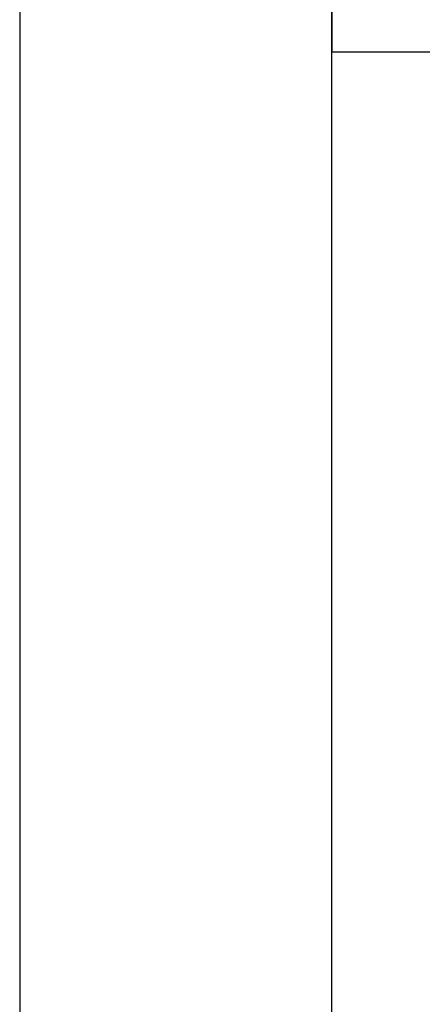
# Model space of a CAD drawing. Header units: metres. Extents: x 391.1 to 427.5, y 12.7 to 28.4.
# Tile 146 of 245: x 407.943 to 408.137, y 23.693 to 24.166. Entities that reach past the tile are written whole.
import ezdxf

# ---------------------------------------------------------------- set-up
doc = ezdxf.new("R2010")
doc.units = ezdxf.units.M
doc.layers.add('A-WALL-____-MCUT', color=7, linetype='Continuous', lineweight=25)
doc.layers.add('A-WALL-____-OTLN', color=7, linetype='Continuous', lineweight=25)

# ---------------------------------------------------------------- blocks, each defined once
blk = doc.blocks.new('Family - Evans P-1-153476-01_ELEC _PS1')
at = {"layer": 'A-WALL-____-MCUT', "color": 253, "true_color": 0xaaaaaa}
for p, q in [((6.06326, 0.15), (0, 0.15)), ((6.06326, 0), (6.06326, 0.15))]:
    blk.add_line(p, q, dxfattribs=at)
at = {"layer": 'A-WALL-____-OTLN', "color": 253, "true_color": 0xaaaaaa}
for p, q in [((6.06326, 0.15), (0, 0.15)), ((6.06326, 0), (6.06326, 0.15))]:
    blk.add_line(p, q, dxfattribs=at)
blk = doc.blocks.new('Family - Evans P-1-153493-01_ELEC _PS1')
at = {"layer": 'A-WALL-____-MCUT', "color": 253, "true_color": 0xaaaaaa}
for p, q in [((10.56012, 0.15), (0, 0.15)), ((0, 0), (10.56012, 0))]:
    blk.add_line(p, q, dxfattribs=at)
at = {"layer": 'A-WALL-____-OTLN', "color": 253, "true_color": 0xaaaaaa}
for p, q in [((10.56012, 0.15), (0, 0.15)), ((0, 0), (10.56012, 0))]:
    blk.add_line(p, q, dxfattribs=at)
at = {"layer": 'A-WALL-____-OTLN', "color": 253, "lineweight": 18, "true_color": 0xaaaaaa}
blk.add_line((0, 0), (10.56012, 0), dxfattribs=at)
blk = doc.blocks.new('LONDR55-XX_ZZ-ARQ-CAA-M3D-Londres55_ifc-1-01_ELEC _PS1')
at = {"layer": 'A-WALL-____-OTLN', "color": 253, "lineweight": 18, "true_color": 0xaaaaaa}
for name, p, rotation in [('Family - Evans P-1-153493-01_ELEC _PS1', (407.94319, 24.74074), 270), ('Family - Evans P-1-153476-01_ELEC _PS1', (414.15645, 24.30074), 180)]:
    blk.add_blockref(name, p, dxfattribs=dict(at, rotation=rotation))

msp = doc.modelspace()

# ---------------------------------------------------------------- block references
at = {"lineweight": 5}
msp.add_blockref('LONDR55-XX_ZZ-ARQ-CAA-M3D-Londres55_ifc-1-01_ELEC _PS1', (0, 0), dxfattribs=at)

doc.saveas('drawing.dxf')
